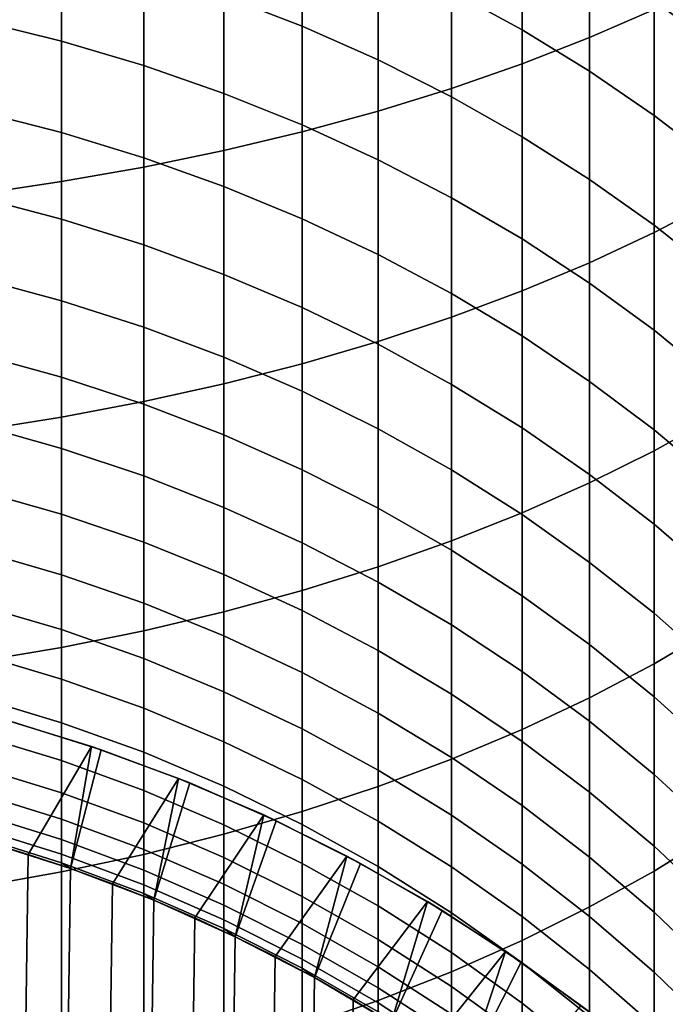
# Model space of a CAD drawing. Header units: metres. Extents: x -82 to 82, y -314 to 27.
# Tile 24 of 256: x 4 to 9, y -289 to -281. Entities that reach past the tile are written whole.
import ezdxf

# ---------------------------------------------------------------- set-up
doc = ezdxf.new("R2010")
doc.units = ezdxf.units.M
doc.layers.add('solid_K_24_41_04_000C07', color=7, linetype='CONTINUOUS')

msp = doc.modelspace()

# ---------------------------------------------------------------- linework, layer by layer
at = {"layer": 'solid_K_24_41_04_000C07'}
for points in [[(8.537776, -280.942719, 299.285126), (9.064858, -280.713135, 298.857666), (9.064858, -278.848938, 299.813141), (8.537776, -279.06189, 300.249146)], [(7.984765, -281.158234, 299.686371), (8.537776, -280.942719, 299.285126), (8.537776, -279.06189, 300.249146), (7.984765, -279.26178, 300.658356)], [(7.407505, -281.359009, 300.06012), (7.984765, -281.158234, 299.686371), (7.984765, -279.26178, 300.658356), (7.407505, -279.447968, 301.039612)], [(6.807748, -281.544434, 300.405334), (7.407505, -281.359009, 300.06012), (7.407505, -279.447968, 301.039612), (6.807748, -279.619934, 301.391693)], [(6.187316, -281.713928, 300.720886), (6.807748, -281.544434, 300.405334), (6.807748, -279.619934, 301.391693), (6.187316, -279.777161, 301.713562)], [(7.984765, -280.880432, 274.193542), (7.407505, -280.564484, 273.91037), (7.407505, -279.662292, 274.878662), (7.984765, -279.967102, 275.173798)], [(9.564411, -281.011719, 276.185425), (9.064858, -280.642822, 275.828186), (9.064858, -279.666656, 276.798065), (9.564411, -280.021515, 277.16925)], [(6.187316, -280.851227, 272.429291), (5.548094, -280.602173, 272.222839), (5.548094, -279.765076, 273.193848), (6.187316, -280.005951, 273.409729)], [(5.548094, -281.867004, 301.005859), (6.187316, -281.713928, 300.720886), (6.187316, -279.777161, 301.713562), (5.548094, -279.919128, 302.004242)], [(4.892022, -282.003174, 301.259399), (5.548094, -281.867004, 301.005859), (5.548094, -279.919128, 302.004242), (4.892022, -280.04541, 302.262817)], [(8.537776, -281.219574, 274.497528), (7.984765, -280.880432, 274.193542), (7.984765, -279.967102, 275.173798), (8.537776, -280.294281, 275.490631)], [(4.221093, -280.973358, 270.892548), (3.537345, -280.803589, 270.762512), (3.537345, -280.022614, 271.74234), (4.221093, -280.187256, 271.878845)], [(4.221093, -282.12204, 301.480682), (4.892022, -282.003174, 301.259399), (4.892022, -280.04541, 302.262817), (4.221093, -280.15567, 302.488525)], [(6.807748, -281.126984, 272.657928), (6.187316, -280.851227, 272.429291), (6.187316, -280.005951, 273.409729), (6.807748, -280.272675, 273.648834)], [(3.537345, -282.223236, 301.669098), (4.221093, -282.12204, 301.480682), (4.221093, -280.15567, 302.488525), (3.537345, -280.249512, 302.680695)], [(4.892022, -281.172791, 271.045288), (4.221093, -280.973358, 270.892548), (4.221093, -280.187256, 271.878845), (4.892022, -280.380646, 272.039154)], [(7.407505, -281.428619, 272.90802), (6.807748, -281.126984, 272.657928), (6.807748, -280.272675, 273.648834), (7.407505, -280.564484, 273.91037)], [(9.064858, -281.580872, 274.821381), (8.537776, -281.219574, 274.497528), (8.537776, -280.294281, 275.490631), (9.064858, -280.642822, 275.828186)], [(5.548094, -281.401245, 271.220276), (4.892022, -281.172791, 271.045288), (4.892022, -280.380646, 272.039154), (5.548094, -280.602173, 272.222839)], [(9.064858, -282.539093, 297.831055), (9.564411, -282.278839, 297.388367), (9.564411, -280.470154, 298.405304), (9.064858, -280.713135, 298.857666)], [(7.984765, -281.755249, 273.178802), (7.407505, -281.428619, 272.90802), (7.407505, -280.564484, 273.91037), (7.984765, -280.880432, 274.193542)], [(6.187316, -281.658051, 271.416992), (5.548094, -281.401245, 271.220276), (5.548094, -280.602173, 272.222839), (6.187316, -280.851227, 272.429291)], [(9.564411, -281.963257, 275.164124), (9.064858, -281.580872, 274.821381), (9.064858, -280.642822, 275.828186), (9.564411, -281.011719, 276.185425)], [(8.537776, -282.785004, 298.249329), (9.064858, -282.539093, 297.831055), (9.064858, -280.713135, 298.857666), (8.537776, -280.942719, 299.285126)], [(4.221093, -281.720856, 269.876678), (3.537345, -281.546204, 269.753265), (3.537345, -280.803589, 270.762512), (4.221093, -280.973358, 270.892548)], [(6.807748, -281.942413, 271.634827), (6.187316, -281.658051, 271.416992), (6.187316, -280.851227, 272.429291), (6.807748, -281.126984, 272.657928)], [(8.537776, -282.105865, 273.469482), (7.984765, -281.755249, 273.178802), (7.984765, -280.880432, 274.193542), (8.537776, -281.219574, 274.497528)], [(7.984765, -283.015839, 298.641937), (8.537776, -282.785004, 298.249329), (8.537776, -280.942719, 299.285126), (7.984765, -281.158234, 299.686371)], [(4.892022, -281.926025, 270.021606), (4.221093, -281.720856, 269.876678), (4.221093, -280.973358, 270.892548), (4.892022, -281.172791, 271.045288)], [(7.407505, -282.25351, 271.873077), (6.807748, -281.942413, 271.634827), (6.807748, -281.126984, 272.657928), (7.407505, -281.428619, 272.90802)], [(5.548094, -282.161072, 270.187683), (4.892022, -281.926025, 270.021606), (4.892022, -281.172791, 271.045288), (5.548094, -281.401245, 271.220276)], [(7.407505, -283.230865, 299.00769), (7.984765, -283.015839, 298.641937), (7.984765, -281.158234, 299.686371), (7.407505, -281.359009, 300.06012)], [(9.064858, -282.479401, 273.779175), (8.537776, -282.105865, 273.469482), (8.537776, -281.219574, 274.497528), (9.064858, -281.580872, 274.821381)], [(6.807748, -283.429443, 299.34549), (7.407505, -283.230865, 299.00769), (7.407505, -281.359009, 300.06012), (6.807748, -281.544434, 300.405334)], [(6.187316, -282.425262, 270.374329), (5.548094, -282.161072, 270.187683), (5.548094, -281.401245, 271.220276), (6.187316, -281.658051, 271.416992)], [(7.984765, -282.590332, 272.131073), (7.407505, -282.25351, 271.873077), (7.407505, -281.428619, 272.90802), (7.984765, -281.755249, 273.178802)], [(4.221093, -282.428619, 268.832733), (3.537345, -282.249329, 268.716156), (3.537345, -281.546204, 269.753265), (4.221093, -281.720856, 269.876678)], [(6.187316, -283.610992, 299.654297), (6.807748, -283.429443, 299.34549), (6.807748, -281.544434, 300.405334), (6.187316, -281.713928, 300.720886)], [(9.564411, -282.874725, 274.106903), (9.064858, -282.479401, 273.779175), (9.064858, -281.580872, 274.821381), (9.564411, -281.963257, 275.164124)], [(6.807748, -282.717834, 270.581024), (6.187316, -282.425262, 270.374329), (6.187316, -281.658051, 271.416992), (6.807748, -281.942413, 271.634827)], [(4.892022, -282.639221, 268.969666), (4.221093, -282.428619, 268.832733), (4.221093, -281.720856, 269.876678), (4.892022, -281.926025, 270.021606)], [(5.548094, -283.774933, 299.933136), (6.187316, -283.610992, 299.654297), (6.187316, -281.713928, 300.720886), (5.548094, -281.867004, 301.005859)], [(8.537776, -282.951874, 272.40802), (7.984765, -282.590332, 272.131073), (7.984765, -281.755249, 273.178802), (8.537776, -282.105865, 273.469482)], [(4.892022, -283.920776, 300.181244), (5.548094, -283.774933, 299.933136), (5.548094, -281.867004, 301.005859), (4.892022, -282.003174, 301.259399)], [(5.548094, -282.880493, 269.126526), (4.892022, -282.639221, 268.969666), (4.892022, -281.926025, 270.021606), (5.548094, -282.161072, 270.187683)], [(4.221093, -284.048096, 300.397797), (4.892022, -283.920776, 300.181244), (4.892022, -282.003174, 301.259399), (4.221093, -282.12204, 301.480682)], [(7.407505, -283.037842, 270.807129), (6.807748, -282.717834, 270.581024), (6.807748, -281.942413, 271.634827), (7.407505, -282.25351, 271.873077)], [(3.537345, -284.156464, 300.582153), (4.221093, -284.048096, 300.397797), (4.221093, -282.12204, 301.480682), (3.537345, -282.223236, 301.669098)], [(6.187316, -283.151703, 269.302856), (5.548094, -282.880493, 269.126526), (5.548094, -282.161072, 270.187683), (6.187316, -282.425262, 270.374329)], [(9.064858, -283.337097, 272.703094), (8.537776, -282.951874, 272.40802), (8.537776, -282.105865, 273.469482), (9.064858, -282.479401, 273.779175)], [(4.221093, -283.095612, 267.762268), (3.537345, -282.911957, 267.65271), (3.537345, -282.249329, 268.716156), (4.221093, -282.428619, 268.832733)], [(7.984765, -283.384369, 271.051941), (7.407505, -283.037842, 270.807129), (7.407505, -282.25351, 271.873077), (7.984765, -282.590332, 272.131073)], [(9.064858, -284.324127, 296.734772), (9.564411, -284.046997, 296.30246), (9.564411, -282.278839, 297.388367), (9.064858, -282.539093, 297.831055)], [(4.892022, -283.31134, 267.890991), (4.221093, -283.095612, 267.762268), (4.221093, -282.428619, 268.832733), (4.892022, -282.639221, 268.969666)], [(6.807748, -283.451996, 269.498108), (6.187316, -283.151703, 269.302856), (6.187316, -282.425262, 270.374329), (6.807748, -282.717834, 270.581024)], [(9.564411, -283.744751, 273.01535), (9.064858, -283.337097, 272.703094), (9.064858, -282.479401, 273.779175), (9.564411, -282.874725, 274.106903)], [(8.537776, -284.585968, 297.14325), (9.064858, -284.324127, 296.734772), (9.064858, -282.539093, 297.831055), (8.537776, -282.785004, 298.249329)], [(5.548094, -283.558472, 268.038422), (4.892022, -283.31134, 267.890991), (4.892022, -282.639221, 268.969666), (5.548094, -282.880493, 269.126526)], [(8.537776, -283.756348, 271.314758), (7.984765, -283.384369, 271.051941), (7.984765, -282.590332, 272.131073), (8.537776, -282.951874, 272.40802)], [(7.407505, -283.780518, 269.7117), (6.807748, -283.451996, 269.498108), (6.807748, -282.717834, 270.581024), (7.407505, -283.037842, 270.807129)], [(7.984765, -284.831757, 297.526672), (8.537776, -284.585968, 297.14325), (8.537776, -282.785004, 298.249329), (7.984765, -283.015839, 298.641937)], [(6.187316, -283.836273, 268.204193), (5.548094, -283.558472, 268.038422), (5.548094, -282.880493, 269.126526), (6.187316, -283.151703, 269.302856)], [(4.221093, -283.720825, 266.666901), (3.537345, -283.533081, 266.564484), (3.537345, -282.911957, 267.65271), (4.221093, -283.095612, 267.762268)], [(9.064858, -284.152618, 271.594727), (8.537776, -283.756348, 271.314758), (8.537776, -282.951874, 272.40802), (9.064858, -283.337097, 272.703094)], [(7.407505, -285.06073, 297.883881), (7.984765, -284.831757, 297.526672), (7.984765, -283.015839, 298.641937), (7.407505, -283.230865, 299.00769)], [(7.984765, -284.13623, 269.942993), (7.407505, -283.780518, 269.7117), (7.407505, -283.037842, 270.807129), (7.984765, -283.384369, 271.051941)], [(4.892022, -283.941376, 266.787201), (4.221093, -283.720825, 266.666901), (4.221093, -283.095612, 267.762268), (4.892022, -283.31134, 267.890991)], [(6.807748, -284.14389, 268.387726), (6.187316, -283.836273, 268.204193), (6.187316, -283.151703, 269.302856), (6.807748, -283.451996, 269.498108)], [(6.807748, -285.272186, 298.213745), (7.407505, -285.06073, 297.883881), (7.407505, -283.230865, 299.00769), (6.807748, -283.429443, 299.34549)], [(5.548094, -284.194, 266.925018), (4.892022, -283.941376, 266.787201), (4.892022, -283.31134, 267.890991), (5.548094, -283.558472, 268.038422)], [(8.537776, -284.518036, 270.191254), (7.984765, -284.13623, 269.942993), (7.984765, -283.384369, 271.051941), (8.537776, -283.756348, 271.314758)], [(9.564411, -284.572021, 271.891022), (9.064858, -284.152618, 271.594727), (9.064858, -283.337097, 272.703094), (9.564411, -283.744751, 273.01535)], [(6.187316, -285.465515, 298.51532), (6.807748, -285.272186, 298.213745), (6.807748, -283.429443, 299.34549), (6.187316, -283.610992, 299.654297)], [(7.407505, -284.480377, 268.58847), (6.807748, -284.14389, 268.387726), (6.807748, -283.451996, 269.498108), (7.407505, -283.780518, 269.7117)], [(4.221093, -284.303345, 265.548248), (3.537345, -284.111816, 265.453125), (3.537345, -283.533081, 266.564484), (4.221093, -283.720825, 266.666901)], [(6.187316, -284.477997, 267.079926), (5.548094, -284.194, 266.925018), (5.548094, -283.558472, 268.038422), (6.187316, -283.836273, 268.204193)], [(5.548094, -285.640076, 298.787659), (6.187316, -285.465515, 298.51532), (6.187316, -283.610992, 299.654297), (5.548094, -283.774933, 299.933136)], [(4.892022, -284.528351, 265.659943), (4.221093, -284.303345, 265.548248), (4.221093, -283.720825, 266.666901), (4.892022, -283.941376, 266.787201)], [(4.892022, -285.79541, 299.029938), (5.548094, -285.640076, 298.787659), (5.548094, -283.774933, 299.933136), (4.892022, -283.920776, 300.181244)], [(7.984765, -284.844757, 268.805878), (7.407505, -284.480377, 268.58847), (7.407505, -283.780518, 269.7117), (7.984765, -284.13623, 269.942993)], [(9.064858, -284.924835, 270.45575), (8.537776, -284.518036, 270.191254), (8.537776, -283.756348, 271.314758), (9.064858, -284.152618, 271.594727)], [(6.807748, -284.79245, 267.251465), (6.187316, -284.477997, 267.079926), (6.187316, -283.836273, 268.204193), (6.807748, -284.14389, 268.387726)], [(4.221093, -285.930969, 299.241425), (4.892022, -285.79541, 299.029938), (4.892022, -283.920776, 300.181244), (4.221093, -284.048096, 300.397797)], [(5.548094, -284.786133, 265.787903), (4.892022, -284.528351, 265.659943), (4.892022, -283.941376, 266.787201), (5.548094, -284.194, 266.925018)], [(3.537345, -286.046387, 299.421448), (4.221093, -285.930969, 299.241425), (4.221093, -284.048096, 300.397797), (3.537345, -284.156464, 300.582153)], [(9.064858, -286.065552, 295.570465), (9.564411, -285.771942, 295.14917), (9.564411, -284.046997, 296.30246), (9.064858, -284.324127, 296.734772)], [(4.221093, -284.842316, 264.407928), (3.537345, -284.647217, 264.320282), (3.537345, -284.111816, 265.453125), (4.221093, -284.303345, 265.548248)], [(7.407505, -285.136444, 267.439087), (6.807748, -284.79245, 267.251465), (6.807748, -284.14389, 268.387726), (7.407505, -284.480377, 268.58847)], [(8.537776, -285.23587, 269.039215), (7.984765, -284.844757, 268.805878), (7.984765, -284.13623, 269.942993), (8.537776, -284.518036, 270.191254)], [(9.564411, -285.355347, 270.735657), (9.064858, -284.924835, 270.45575), (9.064858, -284.152618, 271.594727), (9.564411, -284.572021, 271.891022)], [(6.187316, -285.075867, 265.931732), (5.548094, -284.786133, 265.787903), (5.548094, -284.194, 266.925018), (6.187316, -284.477997, 267.079926)], [(4.892022, -285.071442, 264.510895), (4.221093, -284.842316, 264.407928), (4.221093, -284.303345, 265.548248), (4.892022, -284.528351, 265.659943)], [(8.537776, -286.342957, 295.968567), (9.064858, -286.065552, 295.570465), (9.064858, -284.324127, 296.734772), (8.537776, -284.585968, 297.14325)], [(6.807748, -285.396698, 266.091034), (6.187316, -285.075867, 265.931732), (6.187316, -284.477997, 267.079926), (6.807748, -284.79245, 267.251465)], [(7.984765, -285.508911, 267.642273), (7.407505, -285.136444, 267.439087), (7.407505, -284.480377, 268.58847), (7.984765, -284.844757, 268.805878)], [(5.548094, -285.333954, 264.628815), (4.892022, -285.071442, 264.510895), (4.892022, -284.528351, 265.659943), (5.548094, -284.786133, 265.787903)], [(7.984765, -286.603333, 296.342224), (8.537776, -286.342957, 295.968567), (8.537776, -284.585968, 297.14325), (7.984765, -284.831757, 297.526672)], [(9.064858, -285.652557, 269.287842), (8.537776, -285.23587, 269.039215), (8.537776, -284.518036, 270.191254), (9.064858, -284.924835, 270.45575)], [(4.221093, -285.336884, 263.247711), (3.537345, -285.13858, 263.167664), (3.537345, -284.647217, 264.320282), (4.221093, -284.842316, 264.407928)], [(6.187316, -285.629028, 264.761383), (5.548094, -285.333954, 264.628815), (5.548094, -284.786133, 265.787903), (6.187316, -285.075867, 265.931732)], [(7.407505, -285.747681, 266.265259), (6.807748, -285.396698, 266.091034), (6.807748, -284.79245, 267.251465), (7.407505, -285.136444, 267.439087)], [(7.407505, -286.845917, 296.690338), (7.984765, -286.603333, 296.342224), (7.984765, -284.831757, 297.526672), (7.407505, -285.06073, 297.883881)], [(4.892022, -285.569824, 263.341736), (4.221093, -285.336884, 263.247711), (4.221093, -284.842316, 264.407928), (4.892022, -285.071442, 264.510895)], [(8.537776, -285.908722, 267.860382), (7.984765, -285.508911, 267.642273), (7.984765, -284.844757, 268.805878), (8.537776, -285.23587, 269.039215)], [(9.564411, -286.093536, 269.550934), (9.064858, -285.652557, 269.287842), (9.064858, -284.924835, 270.45575), (9.564411, -285.355347, 270.735657)], [(5.548094, -285.8367, 263.449463), (4.892022, -285.569824, 263.341736), (4.892022, -285.071442, 264.510895), (5.548094, -285.333954, 264.628815)], [(6.807748, -285.95578, 264.908173), (6.187316, -285.629028, 264.761383), (6.187316, -285.075867, 265.931732), (6.807748, -285.396698, 266.091034)], [(6.807748, -287.069946, 297.01181), (7.407505, -286.845917, 296.690338), (7.407505, -285.06073, 297.883881), (6.807748, -285.272186, 298.213745)], [(4.221093, -285.786377, 262.069275), (3.537345, -285.585114, 261.996918), (3.537345, -285.13858, 263.167664), (4.221093, -285.336884, 263.247711)], [(7.984765, -286.127716, 266.453949), (7.407505, -285.747681, 266.265259), (7.407505, -285.136444, 267.439087), (7.984765, -285.508911, 267.642273)], [(9.064858, -286.334686, 268.092743), (8.537776, -285.908722, 267.860382), (8.537776, -285.23587, 269.039215), (9.064858, -285.652557, 269.287842)], [(6.187316, -287.27475, 297.305695), (6.807748, -287.069946, 297.01181), (6.807748, -285.272186, 298.213745), (6.187316, -285.465515, 298.51532)], [(4.892022, -286.022766, 262.154266), (4.221093, -285.786377, 262.069275), (4.221093, -285.336884, 263.247711), (4.892022, -285.569824, 263.341736)], [(6.187316, -286.136658, 263.570557), (5.548094, -285.8367, 263.449463), (5.548094, -285.333954, 264.628815), (6.187316, -285.629028, 264.761383)], [(7.407505, -286.313202, 265.068756), (6.807748, -285.95578, 264.908173), (6.807748, -285.396698, 266.091034), (7.407505, -285.747681, 266.265259)], [(5.548094, -287.459686, 297.571106), (6.187316, -287.27475, 297.305695), (6.187316, -285.465515, 298.51532), (5.548094, -285.640076, 298.787659)], [(8.537776, -286.535645, 266.656464), (7.984765, -286.127716, 266.453949), (7.984765, -285.508911, 267.642273), (8.537776, -285.908722, 267.860382)], [(4.221093, -286.190094, 260.87439), (3.537345, -285.986176, 260.809845), (3.537345, -285.585114, 261.996918), (4.221093, -285.786377, 262.069275)], [(5.548094, -286.293579, 262.251617), (4.892022, -286.022766, 262.154266), (4.892022, -285.569824, 263.341736), (5.548094, -285.8367, 263.449463)], [(4.892022, -287.624237, 297.80722), (5.548094, -287.459686, 297.571106), (5.548094, -285.640076, 298.787659), (4.892022, -285.79541, 299.029938)], [(6.807748, -286.468811, 263.704651), (6.187316, -286.136658, 263.570557), (6.187316, -285.629028, 264.761383), (6.807748, -285.95578, 264.908173)], [(9.564411, -286.785492, 268.338654), (9.064858, -286.334686, 268.092743), (9.064858, -285.652557, 269.287842), (9.564411, -286.093536, 269.550934)], [(4.892022, -286.429565, 260.950195), (4.221093, -286.190094, 260.87439), (4.221093, -285.786377, 262.069275), (4.892022, -286.022766, 262.154266)], [(4.221093, -287.767853, 298.013306), (4.892022, -287.624237, 297.80722), (4.892022, -285.79541, 299.029938), (4.221093, -285.930969, 299.241425)], [(7.984765, -286.700226, 265.242615), (7.407505, -286.313202, 265.068756), (7.407505, -285.747681, 266.265259), (7.984765, -286.127716, 266.453949)], [(9.064858, -287.760773, 294.339905), (9.564411, -287.451172, 293.930237), (9.564411, -285.771942, 295.14917), (9.064858, -286.065552, 295.570465)], [(6.187316, -286.597992, 262.361053), (5.548094, -286.293579, 262.251617), (5.548094, -285.8367, 263.449463), (6.187316, -286.136658, 263.570557)], [(3.537345, -287.890106, 298.188751), (4.221093, -287.767853, 298.013306), (4.221093, -285.930969, 299.241425), (3.537345, -286.046387, 299.421448)], [(7.407505, -286.832184, 263.851318), (6.807748, -286.468811, 263.704651), (6.807748, -285.95578, 264.908173), (7.407505, -286.313202, 265.068756)], [(9.064858, -286.970245, 266.872223), (8.537776, -286.535645, 266.656464), (8.537776, -285.908722, 267.860382), (9.064858, -286.334686, 268.092743)], [(4.221093, -286.547424, 259.664825), (3.537345, -286.341187, 259.608185), (3.537345, -285.986176, 260.809845), (4.221093, -286.190094, 260.87439)], [(5.548094, -286.703949, 261.037018), (4.892022, -286.429565, 260.950195), (4.892022, -286.022766, 262.154266), (5.548094, -286.293579, 262.251617)], [(8.537776, -288.053345, 294.72702), (9.064858, -287.760773, 294.339905), (9.064858, -286.065552, 295.570465), (8.537776, -286.342957, 295.968567)], [(4.892022, -286.789642, 259.731323), (4.221093, -286.547424, 259.664825), (4.221093, -286.190094, 260.87439), (4.892022, -286.429565, 260.950195)], [(6.807748, -286.935089, 262.482208), (6.187316, -286.597992, 262.361053), (6.187316, -286.136658, 263.570557), (6.807748, -286.468811, 263.704651)], [(8.537776, -287.115662, 265.42926), (7.984765, -286.700226, 265.242615), (7.984765, -286.127716, 266.453949), (8.537776, -286.535645, 266.656464)], [(4.221093, -286.857849, 258.442352), (3.537345, -286.649597, 258.393738), (3.537345, -286.341187, 259.608185), (4.221093, -286.547424, 259.664825)], [(6.187316, -287.012329, 261.134644), (5.548094, -286.703949, 261.037018), (5.548094, -286.293579, 262.251617), (6.187316, -286.597992, 262.361053)], [(7.984765, -287.225616, 264.010132), (7.407505, -286.832184, 263.851318), (7.407505, -286.313202, 265.068756), (7.984765, -286.700226, 265.242615)], [(7.984765, -288.327942, 295.090363), (8.537776, -288.053345, 294.72702), (8.537776, -286.342957, 295.968567), (7.984765, -286.603333, 296.342224)], [(9.564411, -287.430206, 267.100555), (9.064858, -286.970245, 266.872223), (9.064858, -286.334686, 268.092743), (9.564411, -286.785492, 268.338654)], [(5.548094, -287.067169, 259.807526), (4.892022, -286.789642, 259.731323), (4.892022, -286.429565, 260.950195), (5.548094, -286.703949, 261.037018)], [(3.742065, -286.519623, 216.882904), (4.466219, -286.74176, 216.882904), (3.94774, -287.624146, 216.305557), (3.598912, -287.518341, 216.305557)], [(3.742065, -286.519623, 216.882904), (3.809456, -286.538483, 245.305557), (4.545688, -286.768768, 245.305557), (4.466219, -286.74176, 216.882904)], [(7.407505, -287.303802, 262.614777), (6.807748, -286.935089, 262.482208), (6.807748, -286.468811, 263.704651), (7.407505, -286.832184, 263.851318)], [(4.545688, -286.768768, 245.305557), (3.809456, -286.538483, 245.305557), (3.59883, -287.518311, 245.305557), (4.293596, -287.739746, 245.305557)], [(4.892022, -287.102478, 258.499481), (4.221093, -286.857849, 258.442352), (4.221093, -286.547424, 259.664825), (4.892022, -286.789642, 259.731323)], [(6.807748, -287.353851, 261.242737), (6.187316, -287.012329, 261.134644), (6.187316, -286.597992, 262.361053), (6.807748, -286.935089, 262.482208)], [(7.407505, -288.583771, 295.428833), (7.984765, -288.327942, 295.090363), (7.984765, -286.603333, 296.342224), (7.407505, -286.845917, 296.690338)], [(9.064858, -287.558258, 265.628113), (8.537776, -287.115662, 265.42926), (8.537776, -286.535645, 266.656464), (9.064858, -286.970245, 266.872223)], [(4.221093, -287.120911, 257.208862), (3.537345, -286.910919, 257.168304), (3.537345, -286.649597, 258.393738), (4.221093, -286.857849, 258.442352)], [(4.466219, -286.74176, 216.882904), (4.293488, -287.739716, 216.305557), (3.94774, -287.624146, 216.305557)], [(4.466219, -286.74176, 216.882904), (5.177474, -287.002777, 216.882904), (4.636163, -287.865051, 216.305557), (4.293488, -287.739716, 216.305557)], [(4.466219, -286.74176, 216.882904), (4.545688, -286.768768, 245.305557), (5.268392, -287.039337, 245.305557), (5.177474, -287.002777, 216.882904)], [(6.187316, -287.379089, 259.893158), (5.548094, -287.067169, 259.807526), (5.548094, -286.703949, 261.037018), (6.187316, -287.012329, 261.134644)], [(8.537776, -287.647949, 264.180634), (7.984765, -287.225616, 264.010132), (7.984765, -286.700226, 265.242615), (8.537776, -287.115662, 265.42926)], [(5.268392, -287.039337, 245.305557), (4.545688, -286.768768, 245.305557), (4.293596, -287.739746, 245.305557), (4.974854, -287.999786, 245.305557)], [(5.548094, -287.382721, 258.564911), (4.892022, -287.102478, 258.499481), (4.892022, -286.789642, 259.731323), (5.548094, -287.067169, 259.807526)], [(6.807748, -288.820007, 295.741455), (7.407505, -288.583771, 295.428833), (7.407505, -286.845917, 296.690338), (6.807748, -287.069946, 297.01181)], [(7.984765, -287.703094, 262.758301), (7.407505, -287.303802, 262.614777), (7.407505, -286.832184, 263.851318), (7.984765, -287.225616, 264.010132)], [(4.221093, -287.336212, 255.966125), (3.537345, -287.124847, 255.933685), (3.537345, -286.910919, 257.168304), (4.221093, -287.120911, 257.208862)], [(4.892022, -287.367554, 257.2565), (4.221093, -287.120911, 257.208862), (4.221093, -286.857849, 258.442352), (4.892022, -287.102478, 258.499481)], [(5.177474, -287.002777, 216.882904), (4.974944, -287.999817, 216.305557), (4.636163, -287.865051, 216.305557)], [(5.177474, -287.002777, 216.882904), (5.873312, -287.301819, 216.882904), (5.309793, -288.144073, 216.305557), (4.974944, -287.999817, 216.305557)], [(5.177474, -287.002777, 216.882904), (5.268392, -287.039337, 245.305557), (5.974741, -287.349182, 245.305557), (5.873312, -287.301819, 216.882904)], [(7.407505, -287.727417, 261.360962), (6.807748, -287.353851, 261.242737), (6.807748, -286.935089, 262.482208), (7.407505, -287.303802, 262.614777)], [(9.564411, -288.026672, 265.838562), (9.064858, -287.558258, 265.628113), (9.064858, -286.970245, 266.872223), (9.564411, -287.430206, 267.100555)], [(5.974741, -287.349182, 245.305557), (5.268392, -287.039337, 245.305557), (4.974854, -287.999786, 245.305557), (5.64046, -288.297638, 245.305557)], [(6.187316, -287.697723, 258.638489), (5.548094, -287.382721, 258.564911), (5.548094, -287.067169, 259.807526), (6.187316, -287.379089, 259.893158)], [(6.807748, -287.724518, 259.988007), (6.187316, -287.379089, 259.893158), (6.187316, -287.012329, 261.134644), (6.807748, -287.353851, 261.242737)], [(6.187316, -289.03598, 296.027222), (6.807748, -288.820007, 295.741455), (6.807748, -287.069946, 297.01181), (6.187316, -287.27475, 297.305695)], [(4.221093, -287.503448, 254.716003), (3.537345, -287.290985, 254.691742), (3.537345, -287.124847, 255.933685), (4.221093, -287.336212, 255.966125)], [(4.892022, -287.584503, 256.004211), (4.221093, -287.336212, 255.966125), (4.221093, -287.120911, 257.208862), (4.892022, -287.367554, 257.2565)], [(5.548094, -287.650116, 257.311096), (4.892022, -287.367554, 257.2565), (4.892022, -287.102478, 258.499481), (5.548094, -287.382721, 258.564911)], [(9.064858, -288.09787, 264.362244), (8.537776, -287.647949, 264.180634), (8.537776, -287.115662, 265.42926), (9.064858, -287.558258, 265.628113)], [(8.537776, -288.131683, 262.912384), (7.984765, -287.703094, 262.758301), (7.984765, -287.225616, 264.010132), (8.537776, -287.647949, 264.180634)], [(4.221093, -287.622345, 253.460373), (3.537345, -287.409088, 253.444321), (3.537345, -287.290985, 254.691742), (4.221093, -287.503448, 254.716003)], [(5.873312, -287.301819, 216.882904), (5.640397, -288.297607, 216.305557), (5.309793, -288.144073, 216.305557)], [(5.548094, -289.231018, 296.285278), (6.187316, -289.03598, 296.027222), (6.187316, -287.27475, 297.305695), (5.548094, -287.459686, 297.571106)], [(5.873312, -287.301819, 216.882904), (6.552239, -287.638153, 216.882904), (5.966722, -288.460419, 216.305557), (5.640397, -288.297607, 216.305557)], [(5.873312, -287.301819, 216.882904), (5.974741, -287.349182, 245.305557), (6.663283, -287.697632, 245.305557), (6.552239, -287.638153, 216.882904)], [(7.984765, -288.131927, 261.489014), (7.407505, -287.727417, 261.360962), (7.407505, -287.303802, 262.614777), (7.984765, -287.703094, 262.758301)], [(4.221093, -287.692749, 252.201096), (3.537345, -287.479034, 252.193283), (3.537345, -287.409088, 253.444321), (4.221093, -287.622345, 253.460373)], [(4.892022, -287.753021, 254.744507), (4.221093, -287.503448, 254.716003), (4.221093, -287.336212, 255.966125), (4.892022, -287.584503, 256.004211)], [(5.548094, -287.868958, 256.047882), (4.892022, -287.584503, 256.004211), (4.892022, -287.367554, 257.2565), (5.548094, -287.650116, 257.311096)], [(6.187316, -287.967712, 257.372437), (5.548094, -287.650116, 257.311096), (5.548094, -287.382721, 258.564911), (6.187316, -287.697723, 258.638489)], [(6.663283, -287.697632, 245.305557), (5.974741, -287.349182, 245.305557), (5.64046, -288.297638, 245.305557), (6.288321, -288.632324, 245.305557)], [(6.807748, -288.046539, 258.71994), (6.187316, -287.697723, 258.638489), (6.187316, -287.379089, 259.893158), (6.807748, -287.724518, 259.988007)], [(7.407505, -288.102386, 260.091766), (6.807748, -287.724518, 259.988007), (6.807748, -287.353851, 261.242737), (7.407505, -287.727417, 261.360962)], [(4.293628, -287.739746, 251.005554), (3.598862, -287.518311, 251.005554), (3.537345, -287.479034, 252.193283), (4.221093, -287.692749, 252.201096)], [(4.892022, -289.404541, 296.514862), (5.548094, -289.231018, 296.285278), (5.548094, -287.459686, 297.571106), (4.892022, -287.624237, 297.80722)], [(9.064858, -289.407318, 293.044891), (9.564411, -289.082123, 292.647461), (9.564411, -287.451172, 293.930237), (9.064858, -287.760773, 294.339905)], [(3.247223, -312.598145, 216.305557), (3.598912, -287.518341, 216.305557), (3.94774, -287.624146, 216.305557), (3.598912, -312.502136, 216.305557)], [(4.293596, -287.739746, 245.305557), (3.59883, -287.518311, 245.305557), (3.598862, -287.518311, 251.005554), (4.293628, -287.739746, 251.005554)], [(4.892022, -287.872833, 253.479233), (4.221093, -287.622345, 253.460373), (4.221093, -287.503448, 254.716003), (4.892022, -287.753021, 254.744507)], [(9.564411, -288.574066, 264.554474), (9.064858, -288.09787, 264.362244), (9.064858, -287.558258, 265.628113), (9.564411, -288.026672, 265.838562)], [(3.598912, -312.502136, 216.305557), (3.94774, -287.624146, 216.305557), (4.293488, -287.739716, 216.305557), (3.94774, -312.396332, 216.305557)], [(4.892022, -287.943787, 252.210281), (4.221093, -287.692749, 252.201096), (4.221093, -287.622345, 253.460373), (4.892022, -287.872833, 253.479233)], [(4.221093, -289.556, 296.715271), (4.892022, -289.404541, 296.514862), (4.892022, -287.624237, 297.80722), (4.221093, -287.767853, 298.013306)], [(5.548094, -288.03894, 254.777161), (4.892022, -287.753021, 254.744507), (4.892022, -287.584503, 256.004211), (5.548094, -287.868958, 256.047882)], [(6.187316, -288.18869, 256.096924), (5.548094, -287.868958, 256.047882), (5.548094, -287.650116, 257.311096), (6.187316, -287.967712, 257.372437)], [(6.552239, -287.638153, 216.882904), (6.288324, -288.632324, 216.305557), (5.966722, -288.460419, 216.305557)], [(6.552239, -287.638153, 216.882904), (7.211784, -288.010651, 216.882904), (6.605129, -288.813263, 216.305557), (6.288324, -288.632324, 216.305557)], [(6.552239, -287.638153, 216.882904), (6.663283, -287.697632, 245.305557), (7.331427, -288.083374, 245.305557), (7.211784, -288.010651, 216.882904)], [(9.064858, -288.588287, 263.076538), (8.537776, -288.131683, 262.912384), (8.537776, -287.647949, 264.180634), (9.064858, -288.09787, 264.362244)], [(4.974885, -287.999817, 251.005554), (4.293628, -287.739746, 251.005554), (4.221093, -287.692749, 252.201096), (4.892022, -287.943787, 252.210281)], [(6.807748, -288.319427, 257.440399), (6.187316, -287.967712, 257.372437), (6.187316, -287.697723, 258.638489), (6.807748, -288.046539, 258.71994)], [(7.331427, -288.083374, 245.305557), (6.663283, -287.697632, 245.305557), (6.288321, -288.632324, 245.305557), (6.916397, -289.002808, 245.305557)], [(7.407505, -288.428101, 258.809052), (6.807748, -288.046539, 258.71994), (6.807748, -287.724518, 259.988007), (7.407505, -288.102386, 260.091766)], [(7.984765, -288.511536, 260.204102), (7.407505, -288.102386, 260.091766), (7.407505, -287.727417, 261.360962), (7.984765, -288.131927, 261.489014)], [(8.537776, -288.566132, 261.626434), (7.984765, -288.131927, 261.489014), (7.984765, -287.703094, 262.758301), (8.537776, -288.131683, 262.912384)], [(3.537345, -289.684937, 296.885895), (4.221093, -289.556, 296.715271), (4.221093, -287.767853, 298.013306), (3.537345, -287.890106, 298.188751)], [(3.94774, -312.396332, 216.305557), (4.293488, -287.739716, 216.305557), (4.636163, -287.865051, 216.305557), (4.293488, -312.280762, 216.305557)], [(4.974854, -287.999786, 245.305557), (4.293596, -287.739746, 245.305557), (4.293628, -287.739746, 251.005554), (4.974885, -287.999817, 251.005554)], [(5.548094, -288.159821, 253.500839), (4.892022, -287.872833, 253.479233), (4.892022, -287.753021, 254.744507), (5.548094, -288.03894, 254.777161)], [(8.537776, -289.714569, 293.42041), (9.064858, -289.407318, 293.044891), (9.064858, -287.760773, 294.339905), (8.537776, -288.053345, 294.72702)], [(4.293488, -312.280762, 216.305557), (4.636163, -287.865051, 216.305557), (4.974944, -287.999817, 216.305557), (4.636163, -312.155426, 216.305557)], [(5.548094, -288.231384, 252.220795), (4.892022, -287.943787, 252.210281), (4.892022, -287.872833, 253.479233), (5.548094, -288.159821, 253.500839)], [(6.187316, -288.360352, 254.813858), (5.548094, -288.03894, 254.777161), (5.548094, -287.868958, 256.047882), (6.187316, -288.18869, 256.096924)], [(5.640489, -288.297638, 251.005554), (4.974885, -287.999817, 251.005554), (4.892022, -287.943787, 252.210281), (5.548094, -288.231384, 252.220795)], [(6.807748, -288.542755, 256.151276), (6.187316, -288.18869, 256.096924), (6.187316, -287.967712, 257.372437), (6.807748, -288.319427, 257.440399)], [(4.636163, -312.155426, 216.305557), (4.974944, -287.999817, 216.305557), (5.309793, -288.144073, 216.305557), (4.974944, -312.02066, 216.305557)], [(5.64046, -288.297638, 245.305557), (4.974854, -287.999786, 245.305557), (4.974885, -287.999817, 251.005554), (5.640489, -288.297638, 251.005554)], [(6.187316, -288.482391, 253.525116), (5.548094, -288.159821, 253.500839), (5.548094, -288.03894, 254.777161), (6.187316, -288.360352, 254.813858)], [(7.211784, -288.010651, 216.882904), (6.916452, -289.002838, 216.305557), (6.605129, -288.813263, 216.305557)], [(7.407505, -288.704163, 257.514709), (6.807748, -288.319427, 257.440399), (6.807748, -288.046539, 258.71994), (7.407505, -288.428101, 258.809052)], [(7.211784, -288.010651, 216.882904), (7.850282, -288.418304, 216.882904), (7.222329, -289.20108, 216.305557), (6.916452, -289.002838, 216.305557)], [(7.211784, -288.010651, 216.882904), (7.331427, -288.083374, 245.305557), (7.977252, -288.50531, 245.305557), (7.850282, -288.418304, 216.882904)], [(7.984765, -290.002991, 293.772919), (8.537776, -289.714569, 293.42041), (8.537776, -288.053345, 294.72702), (7.984765, -288.327942, 295.090363)], [(7.977252, -288.50531, 245.305557), (7.331427, -288.083374, 245.305557), (6.916397, -289.002808, 245.305557), (7.522711, -289.407928, 245.305557)], [(7.984765, -288.841278, 258.905518), (7.407505, -288.428101, 258.809052), (7.407505, -288.102386, 260.091766), (7.984765, -288.511536, 260.204102)], [(8.537776, -288.950714, 260.324677), (7.984765, -288.511536, 260.204102), (7.984765, -288.131927, 261.489014), (8.537776, -288.566132, 261.626434)], [(9.064858, -289.028748, 261.772858), (8.537776, -288.566132, 261.626434), (8.537776, -288.131683, 262.912384), (9.064858, -288.588287, 263.076538)], [(9.564411, -289.071503, 263.250244), (9.064858, -288.588287, 263.076538), (9.064858, -288.09787, 264.362244), (9.564411, -288.574066, 264.554474)], [(4.974944, -312.02066, 216.305557), (5.309793, -288.144073, 216.305557), (5.640397, -288.297607, 216.305557), (5.309793, -311.876404, 216.305557)], [(6.187316, -288.554657, 252.23262), (5.548094, -288.231384, 252.220795), (5.548094, -288.159821, 253.500839), (6.187316, -288.482391, 253.525116)], [(6.807748, -288.716248, 254.854492), (6.187316, -288.360352, 254.813858), (6.187316, -288.18869, 256.096924), (6.807748, -288.542755, 256.151276)], [(5.309793, -311.876404, 216.305557), (5.640397, -288.297607, 216.305557), (5.966722, -288.460419, 216.305557), (5.640397, -311.72287, 216.305557)], [(6.288345, -288.632324, 251.005554), (5.640489, -288.297638, 251.005554), (5.548094, -288.231384, 252.220795), (6.187316, -288.554657, 252.23262)], [(6.288321, -288.632324, 245.305557), (5.64046, -288.297638, 245.305557), (5.640489, -288.297638, 251.005554), (6.288345, -288.632324, 251.005554)], [(6.807748, -288.839569, 253.552002), (6.187316, -288.482391, 253.525116), (6.187316, -288.360352, 254.813858), (6.807748, -288.716248, 254.854492)], [(7.407505, -288.930084, 256.210693), (6.807748, -288.542755, 256.151276), (6.807748, -288.319427, 257.440399), (7.407505, -288.704163, 257.514709)], [(7.407505, -290.271667, 294.101288), (7.984765, -290.002991, 293.772919), (7.984765, -288.327942, 295.090363), (7.407505, -288.583771, 295.428833)], [(7.850282, -288.418304, 216.882904), (7.522625, -289.407867, 216.305557), (7.222329, -289.20108, 216.305557)], [(7.984765, -289.120728, 257.595184), (7.407505, -288.704163, 257.514709), (7.407505, -288.428101, 258.809052), (7.984765, -288.841278, 258.905518)], [(7.850282, -288.418304, 216.882904), (8.465796, -288.859894, 216.882904), (7.817162, -289.623138, 216.305557), (7.522625, -289.407867, 216.305557)], [(7.850282, -288.418304, 216.882904), (7.977252, -288.50531, 245.305557), (8.599009, -288.96228, 245.305557), (8.465796, -288.859894, 216.882904)], [(5.640397, -311.72287, 216.305557), (5.966722, -288.460419, 216.305557), (6.288324, -288.632324, 216.305557), (5.966722, -311.560059, 216.305557)], [(6.807748, -288.912598, 252.245712), (6.187316, -288.554657, 252.23262), (6.187316, -288.482391, 253.525116), (6.807748, -288.839569, 253.552002)], [(8.599009, -288.96228, 245.305557), (7.977252, -288.50531, 245.305557), (7.522711, -289.407928, 245.305557), (8.105356, -289.846436, 245.305557)], [(8.537776, -289.28479, 259.009094), (7.984765, -288.841278, 258.905518), (7.984765, -288.511536, 260.204102), (8.537776, -288.950714, 260.324677)], [(6.916417, -289.002838, 251.005554), (6.288345, -288.632324, 251.005554), (6.187316, -288.554657, 252.23262), (6.807748, -288.912598, 252.245712)], [(7.407505, -289.10556, 254.898956), (6.807748, -288.716248, 254.854492), (6.807748, -288.542755, 256.151276), (7.407505, -288.930084, 256.210693)], [(6.807748, -290.519806, 294.404541), (7.407505, -290.271667, 294.101288), (7.407505, -288.583771, 295.428833), (6.807748, -288.820007, 295.741455)], [(9.064858, -289.41861, 260.453156), (8.537776, -288.950714, 260.324677), (8.537776, -288.566132, 261.626434), (9.064858, -289.028748, 261.772858)], [(9.564411, -289.518311, 261.927795), (9.064858, -289.028748, 261.772858), (9.064858, -288.588287, 263.076538), (9.564411, -289.071503, 263.250244)], [(5.966722, -311.560059, 216.305557), (6.288324, -288.632324, 216.305557), (6.605129, -288.813263, 216.305557), (6.288324, -311.388153, 216.305557)], [(6.916397, -289.002808, 245.305557), (6.288321, -288.632324, 245.305557), (6.288345, -288.632324, 251.005554), (6.916417, -289.002838, 251.005554)], [(7.407505, -289.230316, 253.581421), (6.807748, -288.839569, 253.552002), (6.807748, -288.716248, 254.854492), (7.407505, -289.10556, 254.898956)], [(7.984765, -289.349457, 256.275055), (7.407505, -288.930084, 256.210693), (7.407505, -288.704163, 257.514709), (7.984765, -289.120728, 257.595184)], [(6.187316, -290.746643, 294.681763), (6.807748, -290.519806, 294.404541), (6.807748, -288.820007, 295.741455), (6.187316, -289.03598, 296.027222)], [(6.288324, -311.388153, 216.305557), (6.605129, -288.813263, 216.305557), (6.916452, -289.002838, 216.305557), (6.605129, -311.207214, 216.305557)], [(7.407505, -289.304199, 252.26004), (6.807748, -288.912598, 252.245712), (6.807748, -288.839569, 253.552002), (7.407505, -289.230316, 253.581421)], [(8.537776, -289.567902, 257.68158), (7.984765, -289.120728, 257.595184), (7.984765, -288.841278, 258.905518), (8.537776, -289.28479, 259.009094)]]:
    msp.add_3dface(points, dxfattribs=at)

doc.saveas('drawing.dxf')
